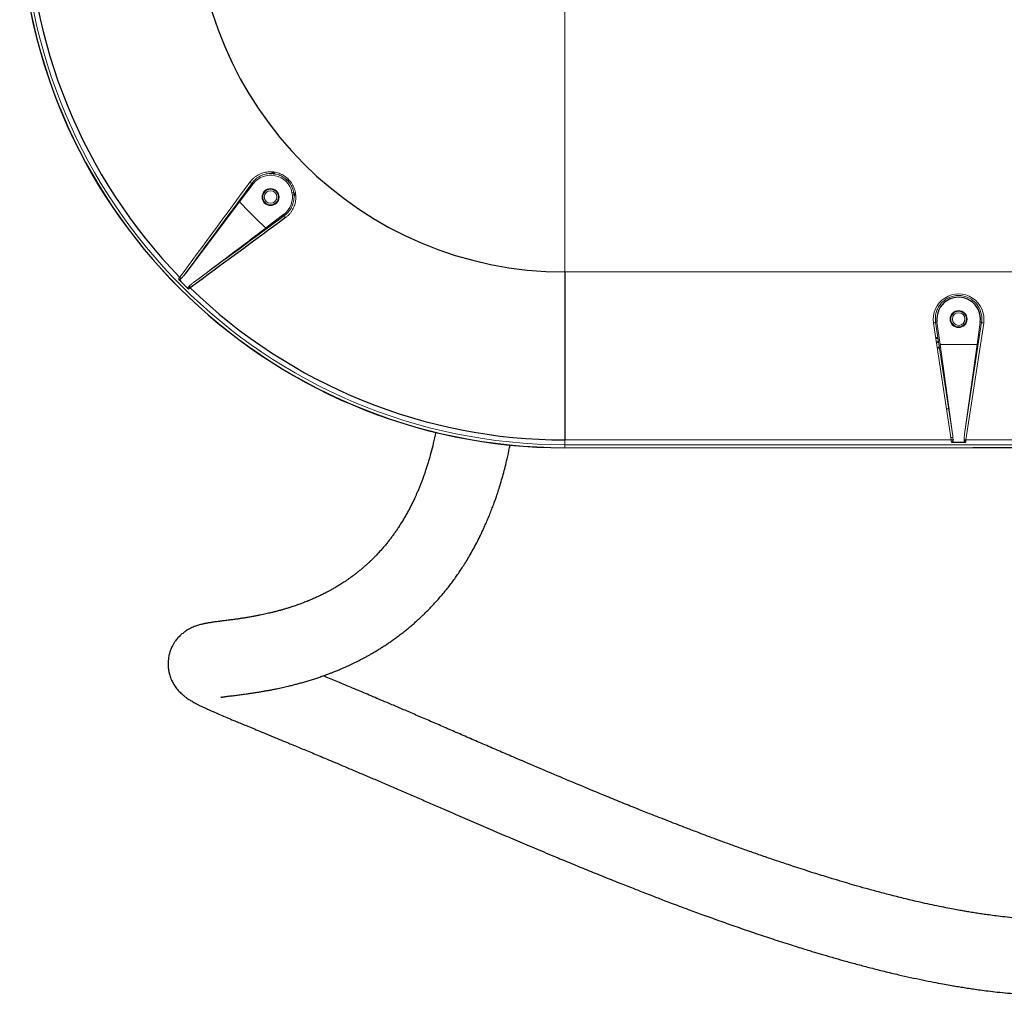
# Model space of a CAD drawing. Header units: millimetres. Extents: x 6 to 425, y 6 to 273.
# Tile 62 of 103: x 147 to 162, y 203 to 218. Entities that reach past the tile are written whole.
import ezdxf

# ---------------------------------------------------------------- set-up
doc = ezdxf.new("R2010")
doc.units = ezdxf.units.MM

msp = doc.modelspace()

# ---------------------------------------------------------------- linework, layer by layer
at = {"color": 144, "linetype": 'Continuous', "lineweight": 18}
for p, q in [((151.211, 215.316), (151.183, 215.346)), ((151.24, 215.308), (151.206, 215.344)), ((151.403, 215.244), (151.395, 215.236)), ((151.403, 215.244), (151.396, 215.236)), ((151.441, 215.207), (151.403, 215.244)), ((150.69, 214.894), (150.897, 215.167)), ((150.882, 215.18), (150.897, 215.167)), ((151.441, 215.207), (151.433, 215.199)), ((151.541, 215.009), (151.505, 215.042)), ((151.54, 214.988), (151.514, 215.013)), ((151.376, 214.685), (151.364, 214.7)), ((149.777, 213.738), (149.795, 213.719)), ((155.651, 213.824), (167.651, 213.824)), ((149.916, 213.598), (149.935, 213.579)), ((161.538, 211.262), (161.268, 213.043)), ((161.301, 213.057), (161.32, 213.059)), ((161.301, 213.057), (161.559, 211.354)), ((161.368, 212.716), (161.32, 213.059)), ((161.742, 211.354), (162.001, 213.057)), ((162.034, 213.043), (161.763, 211.262)), ((161.981, 213.059), (161.934, 212.716)), ((162.001, 213.057), (161.981, 213.059)), ((161.336, 212.825), (161.301, 212.825)), ((161.337, 212.82), (161.302, 212.82)), ((161.338, 212.809), (161.303, 212.809)), ((161.314, 212.74), (161.343, 212.777)), ((161.314, 212.739), (161.343, 212.776)), ((161.327, 212.65), (161.357, 212.686)), ((161.328, 212.649), (161.357, 212.685)), ((161.559, 211.354), (161.368, 212.716)), ((161.368, 212.716), (161.934, 212.716)), ((161.934, 212.716), (161.742, 211.354)), ((161.932, 212.702), (161.945, 212.686)), ((161.932, 212.701), (161.944, 212.685)), ((161.944, 212.794), (161.958, 212.777)), ((161.466, 211.739), (161.501, 211.739)), ((155.651, 211.262), (161.538, 211.262)), ((155.651, 211.262), (155.651, 211.188)), ((167.651, 211.188), (155.651, 211.188)), ((155.651, 211.188), (155.651, 211.144)), ((161.532, 211.302), (161.565, 211.302)), ((161.763, 211.262), (167.651, 211.262)), ((155.651, 211.144), (167.651, 211.144)), ((155.651, 211.142), (155.651, 211.144)), ((156.1, 211.142), (155.651, 211.142)), ((156.1, 211.143), (156.535, 211.143)), ((156.1, 211.142), (156.1, 211.143)), ((156.535, 211.144), (156.535, 211.142)), ((156.535, 211.143), (156.535, 211.142)), ((157.284, 211.142), (156.535, 211.142)), ((157.284, 211.142), (157.284, 211.144)), ((157.684, 211.143), (157.284, 211.143)), ((157.284, 211.142), (157.284, 211.143)), ((157.685, 211.144), (157.684, 211.142)), ((157.684, 211.143), (157.684, 211.142)), ((161.433, 211.142), (157.684, 211.142)), ((161.433, 211.142), (161.433, 211.144)), ((161.433, 211.143), (161.868, 211.143)), ((161.433, 211.142), (161.433, 211.143)), ((161.868, 211.144), (161.868, 211.142)), ((161.868, 211.143), (161.868, 211.142))]:
    msp.add_line(p, q, dxfattribs=at)
at = {"color": 7, "linetype": 'Continuous', "lineweight": 25}
for p, q in [((151.22, 215.314), (151.189, 215.347)), ((151.543, 214.993), (151.516, 215.018)), ((149.859, 213.792), (150.69, 214.894)), ((151.364, 214.7), (151.091, 214.493)), ((155.651, 213.824), (155.651, 211.262)), ((161.542, 211.228), (161.76, 211.228)), ((161.737, 211.258), (161.763, 211.258)), ((165.6, 211.142), (161.868, 211.142))]:
    msp.add_line(p, q, dxfattribs=at)
at = {"color": 144, "linetype": 'Continuous', "lineweight": 18}
for centre, radius in [((151.163, 214.966), 0.13), ((151.163, 214.966), 0.119), ((151.163, 214.966), 0.0956), ((161.651, 213.105), 0.13), ((161.651, 213.105), 0.119), ((161.651, 213.105), 0.0956)]:
    msp.add_circle(centre, radius, dxfattribs=at)
at = {"color": 7, "linetype": 'Continuous', "lineweight": 25}
for centre, radius, start, end in [((155.651, 219.454), 8.312, 180, 270), ((155.651, 219.454), 8.31, 180, 270), ((155.651, 219.454), 8.192, 180, 224.2131), ((155.651, 219.454), 5.63, 180, 270), ((155.651, 219.454), 8.225, 224.2409, 225.7591), ((155.651, 219.454), 8.192, 225.7869, 270), ((161.651, 213.105), 0.333, 352.1693, 187.8307)]:
    msp.add_arc(centre, radius, start, end, dxfattribs=at)
at = {"color": 144, "linetype": 'Continuous', "lineweight": 18}
for centre, radius, start, end in [((155.651, 219.454), 8.265, 180, 270), ((151.163, 214.966), 0.333, 307.1693, 142.8307), ((150.882, 215.225), 0.046, 223.4763, 269.6068), ((155.651, 219.454), 6.738, 222.5883, 227.4117), ((151.422, 214.685), 0.046, 180.3932, 226.5237), ((149.834, 213.81), 0.0876, 231.3931, 250.5561), ((150.007, 213.637), 0.0876, 199.4439, 218.6069), ((161.269, 213.088), 0.045, 268.5904, 315.1548), ((162.033, 213.088), 0.045, 224.8452, 271.4096), ((161.528, 211.349), 0.0872, 276.4395, 295.6186), ((161.773, 211.349), 0.0872, 244.3814, 263.5605)]:
    msp.add_arc(centre, radius, start, end, dxfattribs=at)
for centre, major_axis, ratio, start_param, end_param in [((161.651, 213.101), (0, 0.387), 0.9999, 4.561687, 8.004684), ((161.525, 211.356), (-0.024, 0.162), 0.203695, 4.120627, 4.66684), ((161.776, 211.356), (0.024, 0.162), 0.203695, 1.616345, 2.162559), ((161.539, 211.288), (-0.0092, 0.1), 0.034973, 1.831741, 2.208361), ((161.762, 211.288), (0.0092, 0.1), 0.034973, 4.074825, 4.451445)]:
    msp.add_ellipse(centre, major_axis=major_axis, ratio=ratio, start_param=start_param, end_param=end_param, dxfattribs=at)
for points, knots in [([(155.651, 217.962), (155.651, 217.95), (155.651, 217.939), (155.651, 217.678), (155.651, 217.387), (155.651, 216.76), (155.651, 216.423), (155.651, 215.765), (155.651, 215.444), (155.651, 214.874), (155.651, 214.627), (155.651, 214.336), (155.651, 214.252), (155.651, 214.111), (155.651, 214.053), (155.651, 213.913), (155.651, 213.866), (155.651, 213.824)], [0.2440624, 0.2440624, 0.2440624, 0.2440624, 0.25, 0.25, 0.375, 0.375, 0.5, 0.5, 0.625, 0.625, 0.75, 0.75, 0.8125, 0.8125, 0.875, 0.875, 1, 1, 1, 1]), ([(150.848, 215.194), (150.865, 215.216), (150.883, 215.236), (150.914, 215.263), (150.925, 215.272), (150.947, 215.288), (150.959, 215.295), (150.995, 215.315), (151.02, 215.326), (151.059, 215.338), (151.073, 215.342), (151.1, 215.347), (151.114, 215.349), (151.141, 215.351), (151.155, 215.352), (151.183, 215.351), (151.197, 215.35), (151.239, 215.345), (151.266, 215.338), (151.305, 215.324), (151.318, 215.318), (151.344, 215.306), (151.356, 215.299), (151.392, 215.276), (151.414, 215.258), (151.445, 215.228), (151.454, 215.217), (151.472, 215.195), (151.48, 215.184), (151.495, 215.16), (151.502, 215.148), (151.515, 215.122), (151.52, 215.109), (151.535, 215.07), (151.541, 215.042), (151.549, 214.986), (151.549, 214.959), (151.546, 214.917), (151.544, 214.904), (151.539, 214.876), (151.535, 214.863), (151.523, 214.823), (151.512, 214.798), (151.492, 214.762), (151.485, 214.75), (151.469, 214.728), (151.461, 214.717), (151.442, 214.697), (151.433, 214.687), (151.413, 214.669), (151.402, 214.66), (151.391, 214.652)], [0, 0, 0, 0, 0.0625, 0.0625, 0.09375, 0.09375, 0.125, 0.125, 0.1875, 0.1875, 0.21875, 0.21875, 0.25, 0.25, 0.28125, 0.28125, 0.3125, 0.3125, 0.375, 0.375, 0.40625, 0.40625, 0.4375, 0.4375, 0.5, 0.5, 0.53125, 0.53125, 0.5625, 0.5625, 0.59375, 0.59375, 0.625, 0.625, 0.6875, 0.6875, 0.75, 0.75, 0.78125, 0.78125, 0.8125, 0.8125, 0.875, 0.875, 0.90625, 0.90625, 0.9375, 0.9375, 0.96875, 0.96875, 1, 1, 1, 1]), ([(151.376, 214.685), (151.387, 214.692), (151.396, 214.7), (151.415, 214.717), (151.424, 214.726), (151.44, 214.744), (151.448, 214.754), (151.462, 214.774), (151.469, 214.785), (151.488, 214.818), (151.498, 214.841), (151.512, 214.889), (151.517, 214.914), (151.522, 214.964), (151.521, 214.99), (151.515, 215.041), (151.509, 215.066), (151.496, 215.102), (151.491, 215.114), (151.479, 215.138), (151.473, 215.149), (151.452, 215.182), (151.436, 215.202), (151.399, 215.239), (151.378, 215.255), (151.345, 215.276), (151.334, 215.283), (151.311, 215.294), (151.299, 215.299), (151.262, 215.312), (151.237, 215.318), (151.199, 215.323), (151.186, 215.324), (151.161, 215.324), (151.148, 215.324), (151.123, 215.322), (151.111, 215.32), (151.086, 215.315), (151.073, 215.312), (151.037, 215.301), (151.015, 215.291), (150.982, 215.272), (150.971, 215.265), (150.951, 215.251), (150.941, 215.243), (150.913, 215.218), (150.896, 215.2), (150.882, 215.18)], [0, 0, 0, 0, 0.03125, 0.03125, 0.0625, 0.0625, 0.09375, 0.09375, 0.125, 0.125, 0.1875, 0.1875, 0.25, 0.25, 0.3125, 0.3125, 0.375, 0.375, 0.40625, 0.40625, 0.4375, 0.4375, 0.5, 0.5, 0.5625, 0.5625, 0.59375, 0.59375, 0.625, 0.625, 0.6875, 0.6875, 0.71875, 0.71875, 0.75, 0.75, 0.78125, 0.78125, 0.8125, 0.8125, 0.875, 0.875, 0.90625, 0.90625, 0.9375, 0.9375, 1, 1, 1, 1]), ([(149.758, 213.715), (149.761, 213.719), (149.765, 213.723), (149.772, 213.732), (149.775, 213.737), (149.779, 213.742)], [0, 0, 0, 0, 0.5, 0.5, 1, 1, 1, 1]), ([(149.805, 213.727), (149.802, 213.724), (149.798, 213.721), (149.791, 213.716), (149.787, 213.713), (149.779, 213.71), (149.775, 213.709), (149.766, 213.71), (149.761, 213.712), (149.758, 213.715)], [0, 0, 0, 0, 0.25, 0.25, 0.5, 0.5, 0.75, 0.75, 1, 1, 1, 1]), ([(149.924, 213.608), (149.921, 213.605), (149.918, 213.601), (149.913, 213.594), (149.91, 213.59), (149.907, 213.582), (149.906, 213.578), (149.907, 213.569), (149.909, 213.564), (149.912, 213.561)], [0, 0, 0, 0, 0.25, 0.25, 0.5, 0.5, 0.75, 0.75, 1, 1, 1, 1]), ([(149.938, 213.582), (149.934, 213.579), (149.929, 213.575), (149.92, 213.568), (149.916, 213.564), (149.912, 213.561)], [0, 0, 0, 0, 0.5, 0.5, 1, 1, 1, 1]), ([(149.989, 213.662), (149.977, 213.654), (149.966, 213.645), (149.945, 213.627), (149.934, 213.618), (149.924, 213.608)], [0, 0, 0, 0, 0.5, 0.5, 1, 1, 1, 1]), ([(162.001, 213.057), (162.003, 213.069), (162.004, 213.081), (162.005, 213.106), (162.005, 213.119), (162.003, 213.157), (161.999, 213.181), (161.985, 213.229), (161.976, 213.253), (161.953, 213.297), (161.939, 213.318), (161.914, 213.347), (161.905, 213.357), (161.887, 213.374), (161.877, 213.383), (161.857, 213.398), (161.847, 213.406), (161.825, 213.419), (161.813, 213.425), (161.778, 213.442), (161.754, 213.45), (161.716, 213.459), (161.703, 213.461), (161.677, 213.464), (161.664, 213.464), (161.638, 213.464), (161.625, 213.464), (161.599, 213.461), (161.586, 213.459), (161.548, 213.45), (161.524, 213.442), (161.489, 213.425), (161.477, 213.419), (161.455, 213.406), (161.445, 213.399), (161.424, 213.383), (161.415, 213.375), (161.396, 213.357), (161.388, 213.348), (161.363, 213.318), (161.349, 213.297), (161.331, 213.264), (161.326, 213.252), (161.317, 213.229), (161.313, 213.217), (161.306, 213.193), (161.303, 213.181), (161.299, 213.156), (161.298, 213.144), (161.296, 213.106), (161.297, 213.081), (161.301, 213.057)], [0, 0, 0, 0, 0.03125, 0.03125, 0.0625, 0.0625, 0.125, 0.125, 0.1875, 0.1875, 0.25, 0.25, 0.28125, 0.28125, 0.3125, 0.3125, 0.34375, 0.34375, 0.375, 0.375, 0.4375, 0.4375, 0.46875, 0.46875, 0.5, 0.5, 0.53125, 0.53125, 0.5625, 0.5625, 0.625, 0.625, 0.65625, 0.65625, 0.6875, 0.6875, 0.71875, 0.71875, 0.75, 0.75, 0.8125, 0.8125, 0.84375, 0.84375, 0.875, 0.875, 0.90625, 0.90625, 0.9375, 0.9375, 1, 1, 1, 1]), ([(161.735, 211.27), (161.735, 211.266), (161.736, 211.261), (161.737, 211.252), (161.738, 211.248), (161.741, 211.24), (161.744, 211.236), (161.751, 211.23), (161.755, 211.228), (161.76, 211.228)], [0, 0, 0, 0, 0.25, 0.25, 0.5, 0.5, 0.75, 0.75, 1, 1, 1, 1])]:
    msp.add_open_spline(points, degree=3, knots=knots, dxfattribs=at)
for points in [[(149.779, 213.742), (150.136, 214.226), (150.492, 214.71), (150.848, 215.194)], [(150.882, 215.18), (150.541, 214.717), (150.2, 214.254), (149.859, 213.792)], [(149.989, 213.662), (150.451, 214.003), (150.914, 214.344), (151.376, 214.685)], [(151.091, 214.493), (150.724, 214.216), (150.356, 213.939), (149.989, 213.662)]]:
    msp.add_open_spline(points, degree=3, dxfattribs=at)
at = {"color": 7, "linetype": 'Continuous', "lineweight": 25}
msp.add_open_spline([(151.391, 214.652), (150.907, 214.295), (150.422, 213.939), (149.938, 213.582)], degree=3, dxfattribs=at)
for points, knots in [([(149.859, 213.792), (149.851, 213.78), (149.842, 213.769), (149.824, 213.748), (149.815, 213.737), (149.805, 213.727)], [0, 0, 0, 0, 0.5, 0.5, 1, 1, 1, 1]), ([(153.681, 211.382), (153.669, 211.325), (153.645, 211.212), (153.607, 211.066), (153.576, 210.955), (153.55, 210.872), (153.531, 210.812), (153.513, 210.757), (153.493, 210.702), (153.473, 210.648), (153.453, 210.594), (153.432, 210.542), (153.411, 210.491), (153.39, 210.443), (153.367, 210.39), (153.34, 210.334), (153.31, 210.272), (153.28, 210.213), (153.248, 210.153), (153.215, 210.095), (153.181, 210.038), (153.147, 209.983), (153.113, 209.93), (153.08, 209.881), (153.048, 209.835), (153.015, 209.789), (152.98, 209.742), (152.942, 209.695), (152.902, 209.645), (152.859, 209.595), (152.815, 209.547), (152.774, 209.504), (152.738, 209.466), (152.705, 209.433), (152.672, 209.402), (152.638, 209.371), (152.601, 209.338), (152.562, 209.304), (152.521, 209.269), (152.479, 209.236), (152.437, 209.203), (152.395, 209.172), (152.354, 209.143), (152.317, 209.117), (152.283, 209.094), (152.251, 209.074), (152.213, 209.05), (152.169, 209.023), (152.118, 208.993), (152.069, 208.966), (152.028, 208.944), (151.994, 208.926), (151.967, 208.913), (151.939, 208.899), (151.911, 208.885), (151.88, 208.871), (151.849, 208.857), (151.818, 208.843), (151.786, 208.829), (151.753, 208.815), (151.718, 208.801), (151.681, 208.786), (151.645, 208.772), (151.608, 208.759), (151.573, 208.746), (151.54, 208.735), (151.511, 208.725), (151.484, 208.716), (151.452, 208.706), (151.413, 208.694), (151.366, 208.68), (151.319, 208.666), (151.273, 208.654), (151.226, 208.642), (151.18, 208.63), (151.136, 208.62), (151.092, 208.61), (151.048, 208.6), (151.002, 208.59), (150.952, 208.581), (150.9, 208.571), (150.845, 208.561), (150.788, 208.552), (150.73, 208.542), (150.672, 208.534), (150.612, 208.525), (150.561, 208.518), (150.516, 208.513), (150.48, 208.508), (150.446, 208.504), (150.413, 208.5), (150.38, 208.495), (150.347, 208.491), (150.313, 208.487), (150.282, 208.482), (150.254, 208.478), (150.227, 208.474), (150.203, 208.47), (150.183, 208.466), (150.167, 208.463), (150.156, 208.461), (150.14, 208.458), (150.12, 208.453), (150.095, 208.447), (150.066, 208.438), (150.034, 208.428), (150, 208.416), (149.964, 208.4), (149.926, 208.382), (149.896, 208.365), (149.865, 208.345), (149.845, 208.33), (149.824, 208.314), (149.801, 208.295), (149.779, 208.274), (149.756, 208.25), (149.735, 208.226), (149.718, 208.204), (149.705, 208.186), (149.695, 208.17), (149.687, 208.157), (149.68, 208.145), (149.666, 208.121), (149.65, 208.089), (149.635, 208.049), (149.625, 208.017), (149.617, 207.99), (149.61, 207.958), (149.604, 207.917), (149.601, 207.878), (149.6, 207.848), (149.6, 207.826), (149.602, 207.801), (149.605, 207.771), (149.61, 207.738), (149.617, 207.705), (149.626, 207.674), (149.637, 207.639), (149.653, 207.6), (149.671, 207.565), (149.689, 207.533), (149.709, 207.502), (149.732, 207.471), (149.756, 207.443), (149.782, 207.415), (149.808, 207.39), (149.838, 207.364), (149.87, 207.339), (149.903, 207.316), (149.93, 207.298), (149.957, 207.282), (149.979, 207.269), (150.01, 207.252), (150.044, 207.234), (150.082, 207.215), (150.125, 207.194), (150.173, 207.171), (150.233, 207.144), (150.307, 207.111), (150.397, 207.072), (150.494, 207.031), (150.587, 206.992), (150.674, 206.956), (150.752, 206.923), (150.841, 206.887), (150.943, 206.844), (151.062, 206.795), (151.199, 206.738), (151.352, 206.675), (151.518, 206.606), (151.698, 206.532), (151.9, 206.447), (152.104, 206.362), (152.299, 206.279), (152.474, 206.205), (152.655, 206.128), (152.839, 206.05), (153.026, 205.97), (153.215, 205.888), (153.408, 205.804), (153.601, 205.721), (153.825, 205.623), (154.082, 205.512), (154.368, 205.389), (154.649, 205.267), (154.932, 205.147), (155.222, 205.024), (155.496, 204.91), (155.753, 204.803), (155.992, 204.705), (156.235, 204.606), (156.469, 204.513), (156.678, 204.43), (156.844, 204.365), (156.97, 204.316), (157.07, 204.278), (157.168, 204.24), (157.276, 204.199), (157.399, 204.153), (157.56, 204.093), (157.76, 204.019), (157.997, 203.934), (158.245, 203.846), (158.498, 203.759), (158.756, 203.673), (158.976, 203.601), (159.151, 203.546), (159.271, 203.509), (159.369, 203.478), (159.45, 203.454), (159.523, 203.432), (159.597, 203.41), (159.68, 203.386), (159.793, 203.353), (159.939, 203.312), (160.12, 203.263), (160.315, 203.211), (160.523, 203.159), (160.724, 203.111), (160.918, 203.067), (161.096, 203.029), (161.259, 202.996), (161.399, 202.97), (161.511, 202.95), (161.605, 202.933), (161.693, 202.919), (161.784, 202.905), (161.881, 202.89), (161.987, 202.875), (162.108, 202.86), (162.247, 202.843), (162.403, 202.828), (162.571, 202.814), (162.745, 202.803), (162.915, 202.796), (163.073, 202.794), (163.216, 202.794), (163.342, 202.798), (163.454, 202.803), (163.557, 202.81), (163.656, 202.818), (163.753, 202.828), (163.844, 202.839), (163.929, 202.851), (164.013, 202.865), (164.101, 202.881), (164.199, 202.901), (164.308, 202.926), (164.424, 202.956), (164.532, 202.989), (164.625, 203.021), (164.71, 203.052), (164.794, 203.085), (164.88, 203.122), (164.96, 203.16), (165.034, 203.198), (165.112, 203.241), (165.198, 203.292), (165.283, 203.347), (165.357, 203.4), (165.423, 203.449), (165.488, 203.502), (165.554, 203.559), (165.612, 203.614), (165.656, 203.657), (165.691, 203.694), (165.727, 203.732), (165.77, 203.781), (165.817, 203.836), (165.871, 203.907), (165.931, 203.989), (166, 204.096), (166.065, 204.208), (166.121, 204.318), (166.166, 204.417), (166.208, 204.518), (166.253, 204.642), (166.297, 204.783), (166.335, 204.933), (166.362, 205.062), (166.383, 205.181), (166.399, 205.299), (166.415, 205.449), (166.426, 205.594), (166.428, 205.692), (166.428, 205.726)], [0, 0, 0, 0, 0.005755, 0.011239, 0.016358, 0.019211, 0.02187, 0.024326, 0.026847, 0.029735, 0.032272, 0.035049, 0.037845, 0.040518, 0.043062, 0.046982, 0.05068, 0.054556, 0.05863, 0.062865, 0.066948, 0.071469, 0.075659, 0.079668, 0.083683, 0.087794, 0.092137, 0.096809, 0.10182, 0.107179, 0.112681, 0.118097, 0.12228, 0.126403, 0.130463, 0.134659, 0.139225, 0.144078, 0.149303, 0.154563, 0.159548, 0.165115, 0.170269, 0.175001, 0.179301, 0.183232, 0.187017, 0.193878, 0.200246, 0.206264, 0.212492, 0.215859, 0.219299, 0.222813, 0.226406, 0.230256, 0.234441, 0.238297, 0.242403, 0.24676, 0.25137, 0.256235, 0.261295, 0.2661, 0.270979, 0.275427, 0.279443, 0.283022, 0.286179, 0.292477, 0.298817, 0.305198, 0.311618, 0.318076, 0.32457, 0.331187, 0.336882, 0.343091, 0.349812, 0.357045, 0.364786, 0.373032, 0.381778, 0.390827, 0.400343, 0.410316, 0.420735, 0.427506, 0.434381, 0.441029, 0.447404, 0.453507, 0.460898, 0.467854, 0.474377, 0.480473, 0.486145, 0.491399, 0.49624, 0.498719, 0.50108, 0.503625, 0.506536, 0.509811, 0.513446, 0.517197, 0.521259, 0.525626, 0.530292, 0.535145, 0.536847, 0.538533, 0.540206, 0.541866, 0.543511, 0.545142, 0.54676, 0.548192, 0.548969, 0.549462, 0.549903, 0.550327, 0.550733, 0.552507, 0.553875, 0.554847, 0.555537, 0.556265, 0.557894, 0.55975, 0.560556, 0.561398, 0.562378, 0.563755, 0.565542, 0.566866, 0.568349, 0.569989, 0.571793, 0.573625, 0.575851, 0.578465, 0.581463, 0.584818, 0.588116, 0.5912, 0.594073, 0.598171, 0.601771, 0.604885, 0.607524, 0.611987, 0.616759, 0.621867, 0.627288, 0.633001, 0.638981, 0.645066, 0.653165, 0.660941, 0.668392, 0.675516, 0.679968, 0.684317, 0.688929, 0.693862, 0.699064, 0.704473, 0.710029, 0.714959, 0.719909, 0.724841, 0.729723, 0.732943, 0.736054, 0.738988, 0.74177, 0.744429, 0.74699, 0.749477, 0.75191, 0.754304, 0.757844, 0.761341, 0.764805, 0.76827, 0.771925, 0.775809, 0.778868, 0.782067, 0.785411, 0.788772, 0.791734, 0.794233, 0.795855, 0.797175, 0.798538, 0.800118, 0.801922, 0.803956, 0.807265, 0.810947, 0.814775, 0.818742, 0.822849, 0.827092, 0.829418, 0.8314, 0.833032, 0.834308, 0.835417, 0.836665, 0.838058, 0.839596, 0.842364, 0.845502, 0.848901, 0.852536, 0.856407, 0.859615, 0.86296, 0.866035, 0.868605, 0.870667, 0.872243, 0.873882, 0.875595, 0.877383, 0.879341, 0.881637, 0.884312, 0.887365, 0.890712, 0.894183, 0.897644, 0.900839, 0.903732, 0.906326, 0.908621, 0.910624, 0.912783, 0.914826, 0.916753, 0.918565, 0.920276, 0.922178, 0.924256, 0.926644, 0.929355, 0.931916, 0.933941, 0.935636, 0.937647, 0.939766, 0.941656, 0.943316, 0.945077, 0.947264, 0.949616, 0.951513, 0.952989, 0.954724, 0.9567, 0.958429, 0.959682, 0.960457, 0.961495, 0.962831, 0.9644, 0.965854, 0.968102, 0.970356, 0.973234, 0.975552, 0.9773, 0.979291, 0.981582, 0.984454, 0.987072, 0.989653, 0.991155, 0.993121, 0.995549, 0.998441, 1, 1, 1, 1]), ([(150.409, 207.34), (150.408, 207.34), (150.404, 207.338), (150.402, 207.338), (150.404, 207.338), (150.413, 207.339), (150.424, 207.341), (150.44, 207.344), (150.459, 207.346), (150.481, 207.35), (150.506, 207.353), (150.534, 207.357), (150.566, 207.361), (150.602, 207.365), (150.639, 207.37), (150.677, 207.375), (150.714, 207.38), (150.752, 207.385), (150.79, 207.39), (150.834, 207.396), (150.884, 207.403), (150.94, 207.412), (150.995, 207.421), (151.05, 207.43), (151.103, 207.439), (151.154, 207.449), (151.204, 207.458), (151.252, 207.468), (151.298, 207.478), (151.342, 207.487), (151.384, 207.497), (151.43, 207.508), (151.483, 207.52), (151.543, 207.536), (151.594, 207.549), (151.636, 207.561), (151.669, 207.57), (151.703, 207.58), (151.736, 207.59), (151.77, 207.6), (151.804, 207.611), (151.836, 207.621), (151.867, 207.631), (151.898, 207.642), (151.931, 207.653), (151.968, 207.666), (152.007, 207.68), (152.05, 207.696), (152.094, 207.713), (152.143, 207.732), (152.194, 207.753), (152.247, 207.776), (152.297, 207.797), (152.343, 207.818), (152.386, 207.838), (152.443, 207.865), (152.513, 207.9), (152.586, 207.938), (152.643, 207.969), (152.686, 207.994), (152.731, 208.02), (152.779, 208.048), (152.829, 208.079), (152.882, 208.112), (152.934, 208.147), (152.986, 208.182), (153.039, 208.219), (153.096, 208.26), (153.153, 208.303), (153.208, 208.346), (153.26, 208.389), (153.312, 208.432), (153.362, 208.475), (153.408, 208.517), (153.452, 208.558), (153.495, 208.598), (153.537, 208.639), (153.584, 208.687), (153.636, 208.741), (153.693, 208.803), (153.75, 208.868), (153.806, 208.934), (153.86, 209.001), (153.911, 209.066), (153.958, 209.13), (154.004, 209.195), (154.049, 209.261), (154.096, 209.332), (154.146, 209.41), (154.198, 209.498), (154.252, 209.592), (154.304, 209.69), (154.347, 209.775), (154.383, 209.849), (154.413, 209.914), (154.445, 209.985), (154.478, 210.062), (154.511, 210.143), (154.542, 210.223), (154.57, 210.298), (154.595, 210.367), (154.62, 210.441), (154.647, 210.526), (154.678, 210.626), (154.709, 210.736), (154.74, 210.852), (154.772, 210.987), (154.798, 211.099), (154.812, 211.175), (154.815, 211.192)], [0, 0, 0, 0, 0.0034246, 0.009479, 0.0147302, 0.0236278, 0.033373, 0.0439817, 0.0554648, 0.067833, 0.0796487, 0.0921871, 0.1054549, 0.1194579, 0.1342011, 0.146307, 0.1587594, 0.1710046, 0.1829643, 0.1946332, 0.2114488, 0.2275954, 0.2430607, 0.2578345, 0.2719084, 0.2852752, 0.2979295, 0.3098668, 0.3210839, 0.3315785, 0.3413488, 0.3503941, 0.3637695, 0.3770504, 0.3902515, 0.3974173, 0.4045578, 0.4116725, 0.418761, 0.4258227, 0.4328571, 0.4400742, 0.4456558, 0.4517987, 0.4585002, 0.4657574, 0.4735669, 0.4819247, 0.4907559, 0.4993657, 0.5102293, 0.520393, 0.5298616, 0.5386399, 0.5467332, 0.5541548, 0.5706387, 0.5862999, 0.5942091, 0.6019738, 0.6100849, 0.6186206, 0.6275734, 0.6369353, 0.6468623, 0.6553676, 0.664664, 0.6747346, 0.6855603, 0.6945819, 0.7040353, 0.713272, 0.7219086, 0.7300961, 0.7376824, 0.7448958, 0.7521975, 0.7595979, 0.7694312, 0.7794164, 0.7894725, 0.7997095, 0.8092772, 0.8181925, 0.8264768, 0.8345138, 0.8428023, 0.8511601, 0.860148, 0.8698331, 0.8800963, 0.8900102, 0.8993294, 0.9048508, 0.9107165, 0.9170081, 0.9237043, 0.9307256, 0.9371637, 0.9429239, 0.948031, 0.9528475, 0.9590805, 0.9660242, 0.9733399, 0.9806376, 0.9879044, 0.9974469, 1, 1, 1, 1]), ([(161.566, 211.27), (161.566, 211.266), (161.566, 211.261), (161.565, 211.252), (161.564, 211.248), (161.56, 211.24), (161.558, 211.236), (161.551, 211.23), (161.546, 211.228), (161.542, 211.228)], [0, 0, 0, 0, 0.25, 0.25, 0.5, 0.5, 0.75, 0.75, 1, 1, 1, 1]), ([(165.279, 205.736), (165.278, 205.716), (165.277, 205.646), (165.269, 205.544), (165.257, 205.434), (165.245, 205.351), (165.234, 205.287), (165.224, 205.236), (165.212, 205.182), (165.197, 205.123), (165.178, 205.058), (165.157, 204.994), (165.131, 204.922), (165.097, 204.842), (165.052, 204.752), (164.999, 204.664), (164.941, 204.581), (164.891, 204.522), (164.853, 204.481), (164.829, 204.456), (164.799, 204.427), (164.762, 204.395), (164.724, 204.363), (164.69, 204.337), (164.655, 204.312), (164.605, 204.278), (164.545, 204.241), (164.477, 204.205), (164.407, 204.171), (164.333, 204.139), (164.259, 204.111), (164.183, 204.085), (164.098, 204.06), (164.007, 204.036), (163.918, 204.017), (163.839, 204.002), (163.767, 203.99), (163.692, 203.979), (163.61, 203.969), (163.519, 203.96), (163.42, 203.953), (163.309, 203.947), (163.183, 203.944), (163.035, 203.944), (162.868, 203.949), (162.688, 203.958), (162.515, 203.972), (162.361, 203.988), (162.232, 204.003), (162.121, 204.018), (162.024, 204.031), (161.935, 204.045), (161.851, 204.058), (161.77, 204.072), (161.688, 204.086), (161.595, 204.103), (161.483, 204.124), (161.353, 204.15), (161.212, 204.18), (161.04, 204.218), (160.845, 204.264), (160.631, 204.317), (160.429, 204.37), (160.243, 204.421), (160.077, 204.468), (159.946, 204.506), (159.847, 204.536), (159.765, 204.56), (159.671, 204.589), (159.563, 204.622), (159.443, 204.66), (159.317, 204.7), (159.185, 204.743), (159.03, 204.794), (158.854, 204.853), (158.658, 204.92), (158.465, 204.988), (158.275, 205.056), (158.095, 205.121), (157.933, 205.181), (157.793, 205.233), (157.675, 205.278), (157.575, 205.316), (157.484, 205.351), (157.385, 205.389), (157.262, 205.436), (157.11, 205.496), (156.931, 205.566), (156.726, 205.648), (156.498, 205.74), (156.219, 205.854), (155.896, 205.988), (155.535, 206.14), (155.18, 206.291), (154.867, 206.425), (154.6, 206.54), (154.375, 206.637), (154.155, 206.733), (153.94, 206.826), (153.73, 206.917), (153.526, 207.005), (153.329, 207.09), (153.144, 207.17), (152.938, 207.257), (152.72, 207.35), (152.485, 207.449), (152.264, 207.541), (152.088, 207.615), (151.997, 207.652), (151.966, 207.665)], [0, 0, 0, 0, 0.0039818, 0.013567, 0.0215225, 0.0278669, 0.0326098, 0.0366545, 0.0407193, 0.0463489, 0.0522976, 0.0587227, 0.0652042, 0.07442, 0.0849561, 0.0980698, 0.108733, 0.1218527, 0.1262953, 0.1298698, 0.1350411, 0.1417705, 0.1480945, 0.1534808, 0.1584278, 0.1644145, 0.1757682, 0.1842001, 0.1929574, 0.2032032, 0.2121344, 0.2200164, 0.2301737, 0.2405623, 0.2500133, 0.257982, 0.2647687, 0.2718314, 0.2797912, 0.2883311, 0.297506, 0.3070387, 0.31817, 0.3309191, 0.3453028, 0.3603646, 0.3751015, 0.3865429, 0.3964824, 0.4049096, 0.4119397, 0.4184911, 0.4247533, 0.4307253, 0.4361916, 0.4428458, 0.4508393, 0.4601667, 0.4704663, 0.4804934, 0.4959252, 0.5103522, 0.5237753, 0.536091, 0.5468414, 0.5559921, 0.5611657, 0.5657632, 0.5714684, 0.5788461, 0.5857975, 0.5937213, 0.6018599, 0.6098587, 0.62171, 0.6332371, 0.6444391, 0.655316, 0.6657328, 0.6749672, 0.6825246, 0.688999, 0.6944191, 0.6988401, 0.7037185, 0.7103386, 0.7183262, 0.7276135, 0.7381181, 0.7497429, 0.7618679, 0.7795523, 0.7966126, 0.8130566, 0.828926, 0.8392307, 0.8493573, 0.8593577, 0.8692974, 0.8792558, 0.8893271, 0.8994658, 0.9096396, 0.9199107, 0.9355852, 0.9516525, 0.9705149, 0.9898709, 1, 1, 1, 1])]:
    msp.add_open_spline(points, degree=3, knots=knots, dxfattribs=at)

doc.saveas('drawing.dxf')
